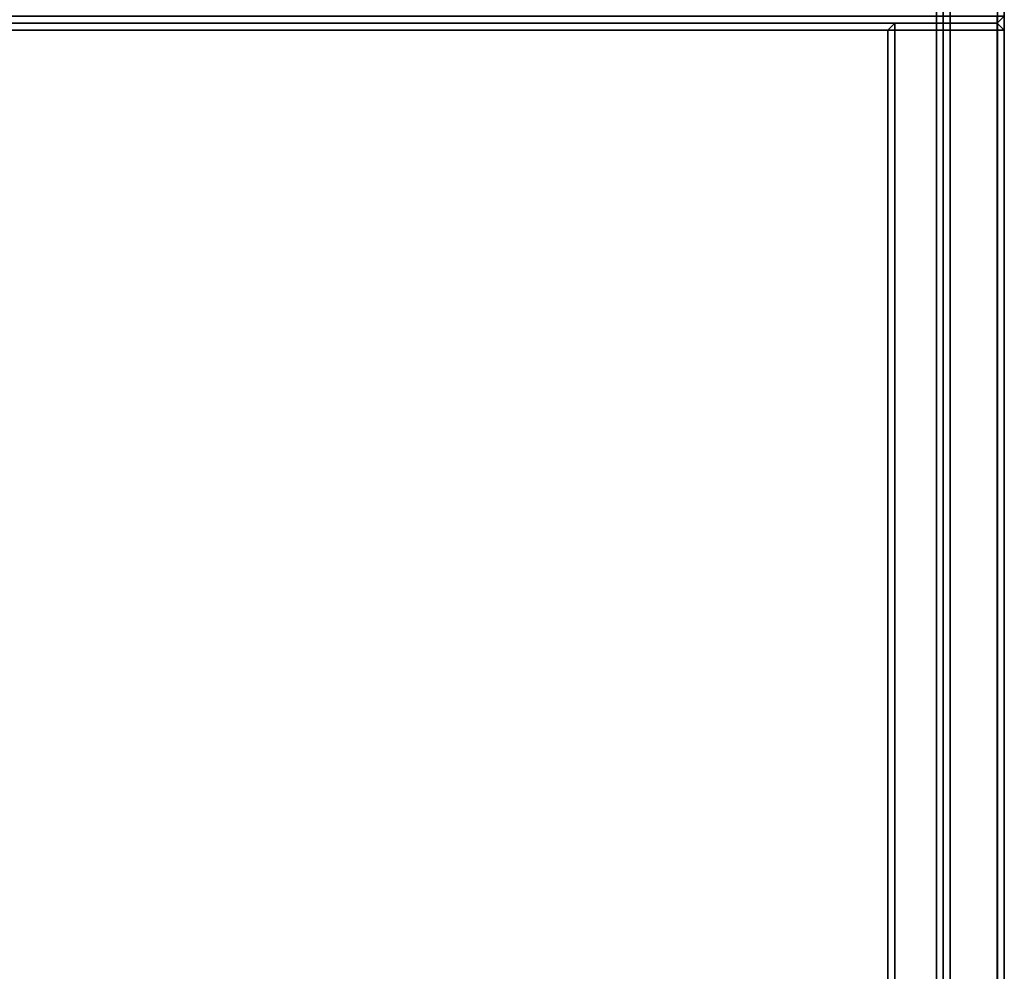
# Model space of a CAD drawing. Header units: inches. Extents: x 82 to 767, y -5 to 263.
# Tile 236 of 256: x 758.7 to 764.3, y 189.22 to 194.64. Entities that reach past the tile are written whole.
import ezdxf
from ezdxf.enums import TextEntityAlignment as Align

# ---------------------------------------------------------------- set-up
doc = ezdxf.new("R2010")
doc.units = ezdxf.units.IN
doc.header["$MEASUREMENT"] = 0
for name, color, linetype in [('A-FURN-3-COLLECTION-INFINITO-STORAGE-CASE-BACK-EDGE-HORIZONTAL', 35, 'Continuous'), ('A-FURN-3-COLLECTION-INFINITO-STORAGE-CASE-BACK-EDGE-VERTICAL', 35, 'Continuous'), ('A-FURN-3-COLLECTION-INFINITO-STORAGE-CASE-BACK-SURFACE-VERTICAL', 33, 'Continuous'), ('A-FURN-3-COLLECTION-INFINITO-STORAGE-CASE-BOTTOM-EDGE-HORIZONTAL', 35, 'Continuous'), ('A-FURN-3-COLLECTION-INFINITO-STORAGE-CASE-BOTTOM-SURFACE-HORIZONTAL', 33, 'Continuous'), ('A-FURN-3-COLLECTION-INFINITO-STORAGE-CASE-SIDE-EDGE-HORIZONTAL', 35, 'Continuous'), ('A-FURN-3-COLLECTION-INFINITO-STORAGE-CASE-SIDE-EDGE-VERTICAL', 35, 'Continuous'), ('A-FURN-3-COLLECTION-INFINITO-STORAGE-CASE-SIDE-SURFACE-VERTICAL', 33, 'Continuous'), ('A-FURN-3-COLLECTION-INFINITO-STORAGE-CASE-TOP-EDGE-HORIZONTAL', 35, 'Continuous'), ('A-FURN-3-COLLECTION-INFINITO-STORAGE-CASE-TOP-SURFACE-HORIZONTAL', 33, 'Continuous'), ('A-FURN-3-COLLECTION-INFINITO-STORAGE-SHELF', 33, 'Continuous'), ('A-FURN-HAWORTH-ATT', 7, 'Continuous')]:
    doc.layers.add(name, color=color, linetype=linetype)
doc.styles.get("Standard").update_dxf_attribs({"font": 'arial.ttf'})

# ---------------------------------------------------------------- blocks, each defined once
blk = doc.blocks.new('HCCS-IWBC-S0931-3D-3')
at = {"layer": 'A-FURN-3-COLLECTION-INFINITO-STORAGE-SHELF'}
for points in [[(1.0266, 4.9238, -0.3336), (32.4635, 4.9238, -0.3336), (32.4635, 4.8844, -0.373), (1.0266, 4.8844, -0.373)], [(32.4635, 4.6159, -0.373), (1.0266, 4.6159, -0.373), (1.0266, 4.8844, -0.373), (32.4635, 4.8844, -0.373)], [(32.1414, 4.8844, 1.6047), (32.1414, 4.9238, 1.5653), (1.3488, 4.9238, 1.5653), (1.3488, 4.8844, 1.6047)], [(32.1414, 4.9238, 1.5653), (32.1414, 4.9238, -0.3336), (1.3488, 4.9238, -0.3336), (1.3488, 4.9238, 1.5653)], [(32.1414, 4.6159, 1.6047), (32.1414, 4.8844, 1.6047), (1.3488, 4.8844, 1.6047), (1.3488, 4.6159, 1.6047)], [(1.0266, 4.6159, -0.373), (32.4635, 4.6159, -0.373), (32.4635, 4.5765, -0.3336), (1.0266, 4.5765, -0.3336)], [(32.1414, 4.5765, 1.5653), (32.1414, 4.6159, 1.6047), (1.3488, 4.6159, 1.6047), (1.3488, 4.5765, 1.5653)], [(32.1414, 4.5765, -0.3336), (32.1414, 4.5371, -0.373), (1.3488, 4.5371, -0.373), (1.3488, 4.5765, -0.3336)], [(32.1414, 4.5371, 0.3448), (32.1414, 4.5765, 0.3055), (1.3488, 4.5765, 0.3055), (1.3488, 4.5371, 0.3448)], [(1.3488, 4.5765, 1.5653), (1.3488, 4.5765, -0.3336), (32.1414, 4.5765, -0.3336), (32.1414, 4.5765, 1.5653)], [(32.1414, 4.5765, 0.3055), (32.1414, 4.5765, -0.3336), (1.3488, 4.5765, -0.3336), (1.3488, 4.5765, 0.3055)], [(1.3488, -4.8949, -0.373), (1.3488, 4.5371, -0.373), (32.1414, 4.5371, -0.373), (32.1414, -4.8949, -0.373)], [(1.3488, 4.5371, 0.3448), (1.3488, -4.8949, 0.3448), (32.1414, -4.8949, 0.3448), (32.1414, 4.5371, 0.3448)]]:
    blk.add_3dface(points, dxfattribs=at)
at = {"layer": 'A-FURN-HAWORTH-ATT', "flags": 1}
for tag, p in [('HAWMC', (0, 0)), ('HAWPN', (0, -0.1667)), ('HAWSN', (0, -0.3333))]:
    blk.add_attdef(tag, text='', height=0.1, dxfattribs=at).set_placement(p, align=Align.TOP_CENTER)
blk = doc.blocks.new('HCCS-IWBC-C2W1-3D-3')
at = {"layer": 'A-FURN-3-COLLECTION-INFINITO-STORAGE-CASE-BACK-EDGE-HORIZONTAL'}
for points in [[(1.6589, 4.8835, -2.8779), (1.6989, 4.9235, -2.8779), (1.6989, 4.9235, -2.8779), (1.6989, 4.8835, -2.9179)], [(1.6989, 4.8835, 15.4378), (1.6989, 4.9235, 15.3985), (1.6989, 4.9235, 15.3985), (1.6589, 4.8835, 15.3985)], [(1.6989, 4.8835, 15.4378), (1.6589, 4.8835, 15.3985), (1.6589, 4.2995, 15.3985), (1.6989, 4.2995, 15.4378)], [(1.6589, 4.8835, -2.8779), (1.6989, 4.8835, -2.9179), (1.6989, 4.2995, -2.9179), (1.6589, 4.2995, -2.8779)], [(31.7909, 4.9235, -2.8779), (31.7909, 4.8835, -2.9179), (1.6989, 4.8835, -2.9179), (1.6989, 4.9235, -2.8779)], [(31.7909, 4.8835, 15.4378), (31.7909, 4.9235, 15.3985), (1.6989, 4.9235, 15.3985), (1.6989, 4.8835, 15.4378)], [(31.7909, 4.8835, 15.4378), (1.6989, 4.8835, 15.4378), (1.6989, 4.2995, 15.4378), (31.7909, 4.2995, 15.4378)], [(31.7909, 4.2995, -2.9179), (1.6989, 4.2995, -2.9179), (1.6989, 4.8835, -2.9179), (31.7909, 4.8835, -2.9179)], [(1.6589, 4.2995, -2.8779), (1.6989, 4.2995, -2.9179), (1.6989, 4.2995, -2.9179), (1.6989, 4.2595, -2.8779)], [(1.6989, 4.2995, 15.4378), (1.6589, 4.2995, 15.3985), (1.6589, 4.2995, 15.3985), (1.6989, 4.2595, 15.3985)], [(1.6989, 4.2995, 15.4378), (1.6989, 4.2595, 15.3985), (31.7909, 4.2595, 15.3985), (31.7909, 4.2995, 15.4378)]]:
    blk.add_3dface(points, dxfattribs=at)
at = {"layer": 'A-FURN-3-COLLECTION-INFINITO-STORAGE-CASE-BACK-EDGE-VERTICAL'}
for points in [[(1.6989, 4.9235, -2.8779), (1.6589, 4.8835, -2.8779), (1.6589, 4.8835, 15.3985), (1.6989, 4.9235, 15.3985)], [(1.6589, 4.8835, 15.3985), (1.6589, 4.8835, -2.8779), (1.6589, 4.2995, -2.8779), (1.6589, 4.2995, 15.3985)], [(1.6589, 4.2995, -2.8779), (1.6989, 4.2595, -2.8779), (1.6989, 4.2595, 15.3985), (1.6589, 4.2995, 15.3985)]]:
    blk.add_3dface(points, dxfattribs=at)
at = {"layer": 'A-FURN-3-COLLECTION-INFINITO-STORAGE-CASE-BACK-SURFACE-VERTICAL'}
for points in [[(31.7909, 4.9235, -2.8779), (1.6989, 4.9235, -2.8779), (1.6989, 4.9235, 15.3985), (31.7909, 4.9235, 15.3985)], [(31.7909, 4.2595, 15.3985), (1.6989, 4.2595, 15.3985), (1.6989, 4.2595, -2.8779), (31.7909, 4.2595, -2.8779)]]:
    blk.add_3dface(points, dxfattribs=at)
at = {"layer": 'A-FURN-3-COLLECTION-INFINITO-STORAGE-CASE-BOTTOM-EDGE-HORIZONTAL'}
for points in [[(1.6589, 4.8835, -2.9579), (1.6989, 4.9235, -2.9579), (1.6989, 4.9235, -3.5432), (1.6589, 4.8835, -3.5432)], [(1.6589, 4.8835, -2.9579), (1.6989, 4.8835, -2.9179), (1.6989, 4.8835, -2.9179), (1.6989, 4.9235, -2.9579)], [(1.6589, 4.8835, -3.5432), (1.6989, 4.9235, -3.5432), (1.6989, 4.9235, -3.5432), (1.6989, 4.8835, -3.5832)], [(1.6989, 4.8835, -2.9179), (1.6589, 4.8835, -2.9579), (1.6589, -7.9307, -2.9579), (1.6989, -7.9307, -2.9179)], [(1.6589, 4.8835, -3.5432), (1.6989, 4.8835, -3.5832), (1.6989, -7.9307, -3.5832), (1.6589, -7.9307, -3.5432)], [(31.7909, 4.8835, -2.9179), (31.7909, 4.9235, -2.9579), (1.6989, 4.9235, -2.9579), (1.6989, 4.8835, -2.9179)], [(1.6989, 4.8835, -3.5832), (1.6989, 4.9235, -3.5432), (31.7909, 4.9235, -3.5432), (31.7909, 4.8835, -3.5832)], [(1.6989, 4.9235, -2.9579), (31.7909, 4.9235, -2.9579), (31.7909, 4.9235, -3.5432), (1.6989, 4.9235, -3.5432)]]:
    blk.add_3dface(points, dxfattribs=at)
at = {"layer": 'A-FURN-3-COLLECTION-INFINITO-STORAGE-CASE-BOTTOM-SURFACE-HORIZONTAL'}
for points in [[(1.6989, -7.9306, -2.9179), (31.7909, -7.9306, -2.9179), (31.7909, 4.8835, -2.9179), (1.6989, 4.8835, -2.9179)], [(1.6989, 4.8835, -3.5832), (31.7909, 4.8835, -3.5832), (31.7909, -7.9306, -3.5832), (1.6989, -7.9306, -3.5832)]]:
    blk.add_3dface(points, dxfattribs=at)
at = {"layer": 'A-FURN-3-COLLECTION-INFINITO-STORAGE-CASE-SIDE-EDGE-HORIZONTAL'}
for points in [[(1.6189, 4.9235, -3.5432), (1.6589, 4.8835, -3.5432), (1.6589, 4.8835, -3.5432), (1.6189, 4.8835, -3.5832)], [(1.6189, 4.8835, 16.1018), (1.6589, 4.8835, 16.0618), (1.6589, 4.8835, 16.0618), (1.6189, 4.9235, 16.0618)], [(1.6189, -8.4223, 16.1018), (1.6589, -8.4223, 16.0618), (1.6589, 4.8835, 16.0618), (1.6189, 4.8835, 16.1018)], [(1.6589, -8.4223, -3.5432), (1.6189, -8.4223, -3.5832), (1.6189, 4.8835, -3.5832), (1.6589, 4.8835, -3.5432)]]:
    blk.add_3dface(points, dxfattribs=at)
at = {"layer": 'A-FURN-3-COLLECTION-INFINITO-STORAGE-CASE-SIDE-EDGE-VERTICAL'}
blk.add_3dface([(1.6589, 4.8835, -3.5432), (1.6189, 4.9235, -3.5432), (1.6189, 4.9235, 16.0618), (1.6589, 4.8835, 16.0618)], dxfattribs=at)
at = {"layer": 'A-FURN-3-COLLECTION-INFINITO-STORAGE-CASE-SIDE-SURFACE-VERTICAL'}
blk.add_3dface([(1.6589, 4.8835, 16.0618), (1.6589, -8.4223, 16.0618), (1.6589, -8.4223, -3.5432), (1.6589, 4.8835, -3.5432)], dxfattribs=at)
at = {"layer": 'A-FURN-3-COLLECTION-INFINITO-STORAGE-CASE-TOP-EDGE-HORIZONTAL'}
for points in [[(1.6589, 4.8835, 16.0618), (1.6989, 4.9235, 16.0618), (1.6989, 4.9235, 15.4778), (1.6589, 4.8835, 15.4778)], [(1.6589, 4.8835, 16.0618), (1.6989, 4.8835, 16.1018), (1.6989, 4.8835, 16.1018), (1.6989, 4.9235, 16.0618)], [(1.6589, 4.8835, 15.4778), (1.6989, 4.9235, 15.4778), (1.6989, 4.9235, 15.4778), (1.6989, 4.8835, 15.4378)], [(1.6989, 4.8835, 16.1018), (1.6589, 4.8835, 16.0618), (1.6589, -7.9306, 16.0618), (1.6989, -7.9306, 16.1018)], [(1.6589, 4.8835, 15.4778), (1.6989, 4.8835, 15.4378), (1.6989, -7.9306, 15.4378), (1.6589, -7.9306, 15.4778)], [(1.6589, -7.9306, 16.0618), (1.6589, 4.8835, 16.0618), (1.6589, 4.8835, 15.4778), (1.6589, -7.9306, 15.4778)], [(31.7909, 4.8835, 16.1018), (31.7909, 4.9235, 16.0618), (1.6989, 4.9235, 16.0618), (1.6989, 4.8835, 16.1018)], [(1.6989, 4.8835, 15.4378), (1.6989, 4.9235, 15.4778), (31.7909, 4.9235, 15.4778), (31.7909, 4.8835, 15.4378)], [(1.6989, 4.9235, 16.0618), (31.7909, 4.9235, 16.0618), (31.7909, 4.9235, 15.4778), (1.6989, 4.9235, 15.4778)]]:
    blk.add_3dface(points, dxfattribs=at)
at = {"layer": 'A-FURN-3-COLLECTION-INFINITO-STORAGE-CASE-TOP-SURFACE-HORIZONTAL'}
for points in [[(1.6989, -7.9306, 16.1018), (31.7909, -7.9306, 16.1018), (31.7909, 4.8835, 16.1018), (1.6989, 4.8835, 16.1018)], [(1.6989, 4.8835, 15.4378), (31.7909, 4.8835, 15.4378), (31.7909, -7.9306, 15.4378), (1.6989, -7.9306, 15.4378)]]:
    blk.add_3dface(points, dxfattribs=at)
at = {"layer": 'A-FURN-HAWORTH-ATT', "flags": 1}
for tag, p in [('HAWMC', (0, 0)), ('HAWPN', (0, -0.1667)), ('HAWSN', (0, -0.3333))]:
    blk.add_attdef(tag, text='', height=0.1, dxfattribs=at).set_placement(p, align=Align.TOP_CENTER)

msp = doc.modelspace()

# ---------------------------------------------------------------- block references
at = {"rotation": 270}
for name, p in [('HCCS-IWBC-C2W1-3D-3', (759.3799, 196.2744)), ('HCCS-IWBC-S0931-3D-3', (759.3799, 196.2744, 65)), ('HCCS-IWBC-S0931-3D-3', (759.3799, 196.2159, 36))]:
    msp.add_blockref(name, p, dxfattribs=at)

doc.saveas('drawing.dxf')
